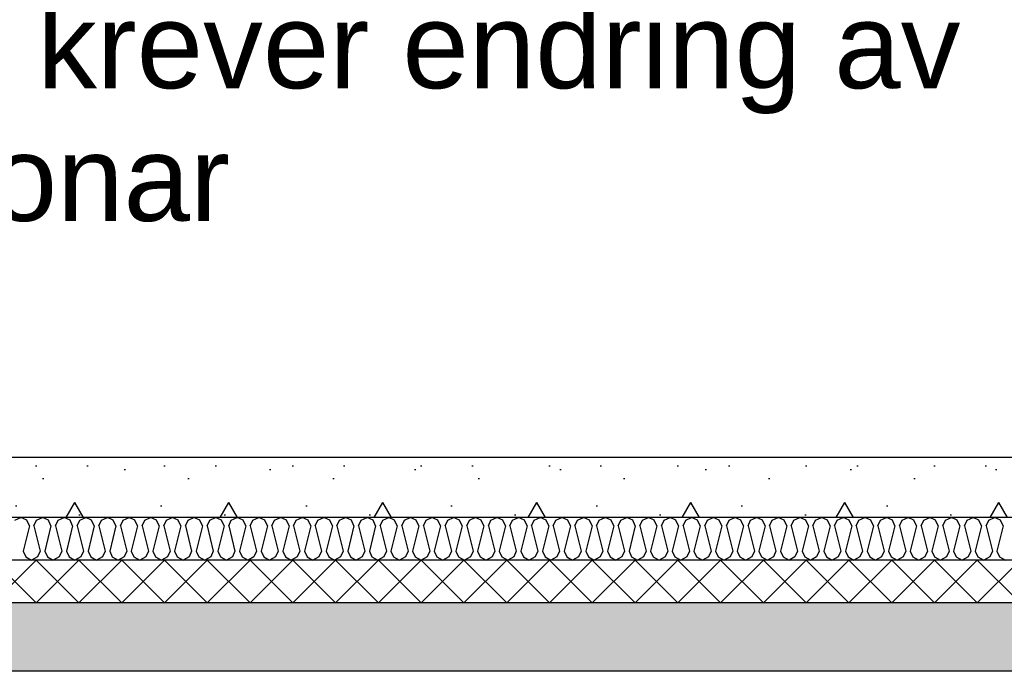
# Model space of a CAD drawing. Header units: millimetres. Extents: x -82116 to -59237, y -2070 to 13065.
# Tile 16 of 66: x -72769 to -71618, y 3570 to 4332. Entities that reach past the tile are written whole.
import ezdxf

# ---------------------------------------------------------------- set-up
doc = ezdxf.new("R2010")
doc.units = ezdxf.units.MM
doc.header["$LTSCALE"] = 0.5
doc.header["$MEASUREMENT"] = 0
doc.linetypes.add('PLINE', pattern=[0])
for name, color, linetype in [('252- Gulv på grunn_ bunnplate', 7, 'Continuous'), ('252- Gulv på grunn_ bunnplate (Skravur)', 7, 'Continuous'), ('253- Oppforet gulv_ påstøp', 7, 'Continuous'), ('253- Oppforet gulv_ påstøp (Skravur)', 7, 'Continuous'), ('832- Tekst bygning(Nye konstruksjoner)', 7, 'Continuous')]:
    doc.layers.add(name, color=color, linetype=linetype)
doc.styles.add('GENERATED_STYLE_3', font='arial.ttf')
doc.dimstyles.new('GENERATED_STYLE__2', dxfattribs={"dimtxt": 0.18, "dimasz": 182.4, "dimexe": 0.18, "dimexo": 0.0625, "dimgap": 0, "dimtad": 0, "dimtih": 1, "dimtoh": 1, "dimdec": 4, "dimzin": 0, "dimdsep": 46, "dimcen": 0.09, "dimadec": 0, "dimazin": 0, "dimtfac": 1, "dimtdec": 4, "dimtmove": 0, "dimatfit": 3, "dimldrblk": 'ARROWHEAD_5', "dimfxl": 1, "dimtolj": 1, "dimtzin": 0, "dimarcsym": 0})
pattern_1 = [(0, (0, 0), (0, 311.7692), [30, -150]), (0, (90, 155.9), (0, 311.7692), [30, -150]), (60, (0, 0), (-270, 155.8846), [30, -150]), (60, (180, 0), (-270, 155.8846), [30, -150]), (120, (30, 0), (270, 155.8846), [30, -150]), (120, (210, 0), (270, 155.8846), [30, -150]), (0, (0, 30), (0, 60.000002), [0, -60, 0, -90.000004]), (45, (30, 30), (-42.42641, 42.42641), [0, -45, 0, -75.000003])]

# ---------------------------------------------------------------- blocks, each defined once
blk = doc.blocks.new('*X8')
at = {"layer": '253- Oppforet gulv_ påstøp (Skravur)', "linetype": 'PLINE'}
for p, q in [((-72800, 3650), (-72750, 3700)), ((-72750, 3650), (-72800, 3700)), ((-72750, 3650), (-72700, 3700)), ((-72700, 3650), (-72750, 3700)), ((-72700, 3650), (-72650, 3700)), ((-72650, 3650), (-72700, 3700)), ((-72650, 3650), (-72600, 3700)), ((-72600, 3650), (-72650, 3700)), ((-72600, 3650), (-72550, 3700)), ((-72550, 3650), (-72600, 3700)), ((-72550, 3650), (-72500, 3700)), ((-72500, 3650), (-72550, 3700)), ((-72500, 3650), (-72450, 3700)), ((-72450, 3650), (-72500, 3700)), ((-72450, 3650), (-72400, 3700)), ((-72400, 3650), (-72450, 3700)), ((-72400, 3650), (-72350, 3700)), ((-72350, 3650), (-72400, 3700)), ((-72350, 3650), (-72300, 3700)), ((-72300, 3650), (-72350, 3700)), ((-72300, 3650), (-72250, 3700)), ((-72250, 3650), (-72300, 3700)), ((-72250, 3650), (-72200, 3700)), ((-72200, 3650), (-72250, 3700)), ((-72200, 3650), (-72150, 3700)), ((-72150, 3650), (-72200, 3700)), ((-72150, 3650), (-72100, 3700)), ((-72100, 3650), (-72150, 3700)), ((-72100, 3650), (-72050, 3700)), ((-72050, 3650), (-72100, 3700)), ((-72050, 3650), (-72000, 3700)), ((-72000, 3650), (-72050, 3700)), ((-72000, 3650), (-71950, 3700)), ((-71950, 3650), (-72000, 3700)), ((-71950, 3650), (-71900, 3700)), ((-71900, 3650), (-71950, 3700)), ((-71900, 3650), (-71850, 3700)), ((-71850, 3650), (-71900, 3700)), ((-71850, 3650), (-71800, 3700)), ((-71800, 3650), (-71850, 3700)), ((-71800, 3650), (-71750, 3700)), ((-71750, 3650), (-71800, 3700)), ((-71750, 3650), (-71700, 3700)), ((-71700, 3650), (-71750, 3700)), ((-71700, 3650), (-71650, 3700)), ((-71650, 3650), (-71700, 3700)), ((-71650, 3650), (-71600, 3700)), ((-71600, 3650), (-71650, 3700))]:
    blk.add_line(p, q, dxfattribs=at)
blk = doc.blocks.new('*X9')
at = {"layer": '253- Oppforet gulv_ påstøp (Skravur)', "linetype": 'PLINE'}
for p, q in [((-72774.8, 3746.7), (-72767.9, 3750)), ((-72761, 3746.7), (-72767.9, 3750)), ((-72757.9, 3740), (-72761, 3746.7)), ((-72752.6, 3740), (-72749.6, 3746.7)), ((-72749.6, 3746.7), (-72742.6, 3750)), ((-72735.7, 3746.7), (-72742.6, 3750)), ((-72732.7, 3740), (-72735.7, 3746.7)), ((-72727.3, 3740), (-72724.3, 3746.7)), ((-72724.3, 3746.7), (-72717.4, 3750)), ((-72710.4, 3746.7), (-72717.4, 3750)), ((-72707.4, 3740), (-72710.4, 3746.7)), ((-72702, 3740), (-72699, 3746.7)), ((-72699, 3746.7), (-72692.1, 3750)), ((-72685.2, 3746.7), (-72692.1, 3750)), ((-72682.1, 3740), (-72685.2, 3746.7)), ((-72676.8, 3740), (-72673.7, 3746.7)), ((-72673.7, 3746.7), (-72666.8, 3750)), ((-72659.9, 3746.7), (-72666.8, 3750)), ((-72656.8, 3740), (-72659.9, 3746.7)), ((-72651.5, 3740), (-72648.4, 3746.7)), ((-72648.4, 3746.7), (-72641.5, 3750)), ((-72634.6, 3746.7), (-72641.5, 3750)), ((-72631.5, 3740), (-72634.6, 3746.7)), ((-72626.2, 3740), (-72623.1, 3746.7)), ((-72623.1, 3746.7), (-72616.2, 3750)), ((-72609.3, 3746.7), (-72616.2, 3750)), ((-72606.2, 3740), (-72609.3, 3746.7)), ((-72600.9, 3740), (-72597.8, 3746.7)), ((-72597.8, 3746.7), (-72590.9, 3750)), ((-72584, 3746.7), (-72590.9, 3750)), ((-72580.9, 3740), (-72584, 3746.7)), ((-72575.6, 3740), (-72572.5, 3746.7)), ((-72572.5, 3746.7), (-72565.6, 3750)), ((-72558.7, 3746.7), (-72565.6, 3750)), ((-72555.6, 3740), (-72558.7, 3746.7)), ((-72550.3, 3740), (-72547.2, 3746.7)), ((-72547.2, 3746.7), (-72540.3, 3750)), ((-72533.4, 3746.7), (-72540.3, 3750)), ((-72530.3, 3740), (-72533.4, 3746.7)), ((-72525, 3740), (-72521.9, 3746.7)), ((-72521.9, 3746.7), (-72515, 3750)), ((-72508.1, 3746.7), (-72515, 3750)), ((-72505, 3740), (-72508.1, 3746.7)), ((-72499.7, 3740), (-72496.6, 3746.7)), ((-72496.6, 3746.7), (-72489.7, 3750)), ((-72482.8, 3746.7), (-72489.7, 3750)), ((-72479.7, 3740), (-72482.8, 3746.7)), ((-72474.4, 3740), (-72471.3, 3746.7)), ((-72471.3, 3746.7), (-72464.4, 3750)), ((-72457.5, 3746.7), (-72464.4, 3750)), ((-72454.4, 3740), (-72457.5, 3746.7)), ((-72449.1, 3740), (-72446, 3746.7)), ((-72446, 3746.7), (-72439.1, 3750)), ((-72432.2, 3746.7), (-72439.1, 3750)), ((-72429.1, 3740), (-72432.2, 3746.7)), ((-72423.8, 3740), (-72420.7, 3746.7)), ((-72420.7, 3746.7), (-72413.8, 3750)), ((-72406.9, 3746.7), (-72413.8, 3750)), ((-72403.8, 3740), (-72406.9, 3746.7)), ((-72398.5, 3740), (-72395.5, 3746.7)), ((-72395.5, 3746.7), (-72388.5, 3750)), ((-72381.6, 3746.7), (-72388.5, 3750)), ((-72378.6, 3740), (-72381.6, 3746.7)), ((-72373.2, 3740), (-72370.2, 3746.7)), ((-72370.2, 3746.7), (-72363.3, 3750)), ((-72356.3, 3746.7), (-72363.3, 3750)), ((-72353.3, 3740), (-72356.3, 3746.7)), ((-72347.9, 3740), (-72344.9, 3746.7)), ((-72344.9, 3746.7), (-72338, 3750)), ((-72331.1, 3746.7), (-72338, 3750)), ((-72328, 3740), (-72331.1, 3746.7)), ((-72322.7, 3740), (-72319.6, 3746.7)), ((-72319.6, 3746.7), (-72312.7, 3750)), ((-72305.8, 3746.7), (-72312.7, 3750)), ((-72302.7, 3740), (-72305.8, 3746.7)), ((-72297.4, 3740), (-72294.3, 3746.7)), ((-72294.3, 3746.7), (-72287.4, 3750)), ((-72280.5, 3746.7), (-72287.4, 3750)), ((-72277.4, 3740), (-72280.5, 3746.7)), ((-72272.1, 3740), (-72269, 3746.7)), ((-72269, 3746.7), (-72262.1, 3750)), ((-72255.2, 3746.7), (-72262.1, 3750)), ((-72252.1, 3740), (-72255.2, 3746.7)), ((-72246.8, 3740), (-72243.7, 3746.7)), ((-72243.7, 3746.7), (-72236.8, 3750)), ((-72229.9, 3746.7), (-72236.8, 3750)), ((-72226.8, 3740), (-72229.9, 3746.7)), ((-72221.5, 3740), (-72218.4, 3746.7)), ((-72218.4, 3746.7), (-72211.5, 3750)), ((-72204.6, 3746.7), (-72211.5, 3750)), ((-72201.5, 3740), (-72204.6, 3746.7)), ((-72196.2, 3740), (-72193.1, 3746.7)), ((-72193.1, 3746.7), (-72186.2, 3750)), ((-72179.3, 3746.7), (-72186.2, 3750)), ((-72176.2, 3740), (-72179.3, 3746.7)), ((-72170.9, 3740), (-72167.8, 3746.7)), ((-72167.8, 3746.7), (-72160.9, 3750)), ((-72154, 3746.7), (-72160.9, 3750)), ((-72150.9, 3740), (-72154, 3746.7)), ((-72145.6, 3740), (-72142.5, 3746.7)), ((-72142.5, 3746.7), (-72135.6, 3750)), ((-72128.7, 3746.7), (-72135.6, 3750)), ((-72125.6, 3740), (-72128.7, 3746.7)), ((-72120.3, 3740), (-72117.2, 3746.7)), ((-72117.2, 3746.7), (-72110.3, 3750)), ((-72103.4, 3746.7), (-72110.3, 3750)), ((-72100.3, 3740), (-72103.4, 3746.7)), ((-72095, 3740), (-72091.9, 3746.7)), ((-72091.9, 3746.7), (-72085, 3750)), ((-72078.1, 3746.7), (-72085, 3750)), ((-72075, 3740), (-72078.1, 3746.7)), ((-72069.7, 3740), (-72066.6, 3746.7)), ((-72066.6, 3746.7), (-72059.7, 3750)), ((-72052.8, 3746.7), (-72059.7, 3750)), ((-72049.7, 3740), (-72052.8, 3746.7)), ((-72044.4, 3740), (-72041.3, 3746.7)), ((-72041.3, 3746.7), (-72034.4, 3750)), ((-72027.5, 3746.7), (-72034.4, 3750)), ((-72024.5, 3740), (-72027.5, 3746.7)), ((-72019.1, 3740), (-72016.1, 3746.7)), ((-72016.1, 3746.7), (-72009.1, 3750)), ((-72002.2, 3746.7), (-72009.1, 3750)), ((-71999.2, 3740), (-72002.2, 3746.7)), ((-71993.8, 3740), (-71990.8, 3746.7)), ((-71990.8, 3746.7), (-71983.9, 3750)), ((-71976.9, 3746.7), (-71983.9, 3750)), ((-71973.9, 3740), (-71976.9, 3746.7)), ((-71968.6, 3740), (-71965.5, 3746.7)), ((-71965.5, 3746.7), (-71958.6, 3750)), ((-71951.7, 3746.7), (-71958.6, 3750)), ((-71948.6, 3740), (-71951.7, 3746.7)), ((-71943.3, 3740), (-71940.2, 3746.7)), ((-71940.2, 3746.7), (-71933.3, 3750)), ((-71926.4, 3746.7), (-71933.3, 3750)), ((-71923.3, 3740), (-71926.4, 3746.7)), ((-71918, 3740), (-71914.9, 3746.7)), ((-71914.9, 3746.7), (-71908, 3750)), ((-71901.1, 3746.7), (-71908, 3750)), ((-71898, 3740), (-71901.1, 3746.7)), ((-71892.7, 3740), (-71889.6, 3746.7)), ((-71889.6, 3746.7), (-71882.7, 3750)), ((-71875.8, 3746.7), (-71882.7, 3750)), ((-71872.7, 3740), (-71875.8, 3746.7)), ((-71867.4, 3740), (-71864.3, 3746.7)), ((-71864.3, 3746.7), (-71857.4, 3750)), ((-71850.5, 3746.7), (-71857.4, 3750)), ((-71847.4, 3740), (-71850.5, 3746.7)), ((-71842.1, 3740), (-71839, 3746.7)), ((-71839, 3746.7), (-71832.1, 3750)), ((-71825.2, 3746.7), (-71832.1, 3750)), ((-71822.1, 3740), (-71825.2, 3746.7)), ((-71816.8, 3740), (-71813.7, 3746.7)), ((-71813.7, 3746.7), (-71806.8, 3750)), ((-71799.9, 3746.7), (-71806.8, 3750)), ((-71796.8, 3740), (-71799.9, 3746.7)), ((-71791.5, 3740), (-71788.4, 3746.7)), ((-71788.4, 3746.7), (-71781.5, 3750)), ((-71774.6, 3746.7), (-71781.5, 3750)), ((-71771.5, 3740), (-71774.6, 3746.7)), ((-71766.2, 3740), (-71763.1, 3746.7)), ((-71763.1, 3746.7), (-71756.2, 3750)), ((-71749.3, 3746.7), (-71756.2, 3750)), ((-71746.2, 3740), (-71749.3, 3746.7)), ((-71740.9, 3740), (-71737.8, 3746.7)), ((-71737.8, 3746.7), (-71730.9, 3750)), ((-71724, 3746.7), (-71730.9, 3750)), ((-71720.9, 3740), (-71724, 3746.7)), ((-71715.6, 3740), (-71712.5, 3746.7)), ((-71712.5, 3746.7), (-71705.6, 3750)), ((-71698.7, 3746.7), (-71705.6, 3750)), ((-71695.6, 3740), (-71698.7, 3746.7)), ((-71690.3, 3740), (-71687.2, 3746.7)), ((-71687.2, 3746.7), (-71680.3, 3750)), ((-71673.4, 3746.7), (-71680.3, 3750)), ((-71670.4, 3740), (-71673.4, 3746.7)), ((-71665, 3740), (-71662, 3746.7)), ((-71662, 3746.7), (-71655, 3750)), ((-71648.1, 3746.7), (-71655, 3750)), ((-71645.1, 3740), (-71648.1, 3746.7)), ((-71639.7, 3740), (-71636.7, 3746.7)), ((-71636.7, 3746.7), (-71629.8, 3750)), ((-71622.8, 3746.7), (-71629.8, 3750)), ((-71619.8, 3740), (-71622.8, 3746.7)), ((-72757.9, 3740), (-72765.3, 3710.6)), ((-72752.6, 3740), (-72745.3, 3710.6)), ((-72732.7, 3740), (-72740, 3710.6)), ((-72727.3, 3740), (-72720, 3710.6)), ((-72707.4, 3740), (-72714.7, 3710.6)), ((-72702, 3740), (-72694.7, 3710.6)), ((-72682.1, 3740), (-72689.4, 3710.6)), ((-72676.8, 3740), (-72669.4, 3710.6)), ((-72656.8, 3740), (-72664.1, 3710.6)), ((-72651.5, 3740), (-72644.1, 3710.6)), ((-72631.5, 3740), (-72638.8, 3710.6)), ((-72626.2, 3740), (-72618.8, 3710.6)), ((-72606.2, 3740), (-72613.5, 3710.6)), ((-72600.9, 3740), (-72593.5, 3710.6)), ((-72580.9, 3740), (-72588.2, 3710.6)), ((-72575.6, 3740), (-72568.3, 3710.6)), ((-72555.6, 3740), (-72562.9, 3710.6)), ((-72550.3, 3740), (-72543, 3710.6)), ((-72530.3, 3740), (-72537.6, 3710.6)), ((-72525, 3740), (-72517.7, 3710.6)), ((-72505, 3740), (-72512.4, 3710.6)), ((-72499.7, 3740), (-72492.4, 3710.6)), ((-72479.7, 3740), (-72487.1, 3710.6)), ((-72474.4, 3740), (-72467.1, 3710.6)), ((-72454.4, 3740), (-72461.8, 3710.6)), ((-72449.1, 3740), (-72441.8, 3710.6)), ((-72429.1, 3740), (-72436.5, 3710.6)), ((-72423.8, 3740), (-72416.5, 3710.6)), ((-72403.8, 3740), (-72411.2, 3710.6)), ((-72398.5, 3740), (-72391.2, 3710.6)), ((-72378.6, 3740), (-72385.9, 3710.6)), ((-72373.2, 3740), (-72365.9, 3710.6)), ((-72353.3, 3740), (-72360.6, 3710.6)), ((-72347.9, 3740), (-72340.6, 3710.6)), ((-72328, 3740), (-72335.3, 3710.6)), ((-72322.7, 3740), (-72315.3, 3710.6)), ((-72302.7, 3740), (-72310, 3710.6)), ((-72297.4, 3740), (-72290, 3710.6)), ((-72277.4, 3740), (-72284.7, 3710.6)), ((-72272.1, 3740), (-72264.7, 3710.6)), ((-72252.1, 3740), (-72259.4, 3710.6)), ((-72246.8, 3740), (-72239.4, 3710.6)), ((-72226.8, 3740), (-72234.1, 3710.6)), ((-72221.5, 3740), (-72214.1, 3710.6)), ((-72201.5, 3740), (-72208.8, 3710.6)), ((-72196.2, 3740), (-72188.9, 3710.6)), ((-72176.2, 3740), (-72183.5, 3710.6)), ((-72170.9, 3740), (-72163.6, 3710.6)), ((-72150.9, 3740), (-72158.2, 3710.6)), ((-72145.6, 3740), (-72138.3, 3710.6)), ((-72125.6, 3740), (-72133, 3710.6)), ((-72120.3, 3740), (-72113, 3710.6)), ((-72100.3, 3740), (-72107.7, 3710.6)), ((-72095, 3740), (-72087.7, 3710.6)), ((-72075, 3740), (-72082.4, 3710.6)), ((-72069.7, 3740), (-72062.4, 3710.6)), ((-72049.7, 3740), (-72057.1, 3710.6)), ((-72044.4, 3740), (-72037.1, 3710.6)), ((-72024.5, 3740), (-72031.8, 3710.6)), ((-72019.1, 3740), (-72011.8, 3710.6)), ((-71999.2, 3740), (-72006.5, 3710.6)), ((-71993.8, 3740), (-71986.5, 3710.6)), ((-71973.9, 3740), (-71981.2, 3710.6)), ((-71968.6, 3740), (-71961.2, 3710.6)), ((-71948.6, 3740), (-71955.9, 3710.6)), ((-71943.3, 3740), (-71935.9, 3710.6)), ((-71923.3, 3740), (-71930.6, 3710.6)), ((-71918, 3740), (-71910.6, 3710.6)), ((-71898, 3740), (-71905.3, 3710.6)), ((-71892.7, 3740), (-71885.3, 3710.6)), ((-71872.7, 3740), (-71880, 3710.6)), ((-71867.4, 3740), (-71860, 3710.6)), ((-71847.4, 3740), (-71854.7, 3710.6)), ((-71842.1, 3740), (-71834.8, 3710.6)), ((-71822.1, 3740), (-71829.4, 3710.6)), ((-71816.8, 3740), (-71809.5, 3710.6)), ((-71796.8, 3740), (-71804.1, 3710.6)), ((-71791.5, 3740), (-71784.2, 3710.6)), ((-71771.5, 3740), (-71778.9, 3710.6)), ((-71766.2, 3740), (-71758.9, 3710.6)), ((-71746.2, 3740), (-71753.6, 3710.6)), ((-71740.9, 3740), (-71733.6, 3710.6)), ((-71720.9, 3740), (-71728.3, 3710.6)), ((-71715.6, 3740), (-71708.3, 3710.6)), ((-71695.6, 3740), (-71703, 3710.6)), ((-71690.3, 3740), (-71683, 3710.6)), ((-71670.4, 3740), (-71677.7, 3710.6)), ((-71665, 3740), (-71657.7, 3710.6)), ((-71645.1, 3740), (-71652.4, 3710.6)), ((-71639.7, 3740), (-71632.4, 3710.6)), ((-71619.8, 3740), (-71627.1, 3710.6)), ((-72765.3, 3710.6), (-72762.2, 3703.9)), ((-72745.3, 3710.6), (-72748.4, 3703.9)), ((-72740, 3710.6), (-72736.9, 3703.9)), ((-72720, 3710.6), (-72723.1, 3703.9)), ((-72714.7, 3710.6), (-72711.6, 3703.9)), ((-72694.7, 3710.6), (-72697.8, 3703.9)), ((-72689.4, 3710.6), (-72686.3, 3703.9)), ((-72669.4, 3710.6), (-72672.5, 3703.9)), ((-72664.1, 3710.6), (-72661, 3703.9)), ((-72644.1, 3710.6), (-72647.2, 3703.9)), ((-72638.8, 3710.6), (-72635.7, 3703.9)), ((-72618.8, 3710.6), (-72621.9, 3703.9)), ((-72613.5, 3710.6), (-72610.4, 3703.9)), ((-72593.5, 3710.6), (-72596.6, 3703.9)), ((-72588.2, 3710.6), (-72585.1, 3703.9)), ((-72568.3, 3710.6), (-72571.3, 3703.9)), ((-72562.9, 3710.6), (-72559.9, 3703.9)), ((-72543, 3710.6), (-72546, 3703.9)), ((-72537.6, 3710.6), (-72534.6, 3703.9)), ((-72517.7, 3710.6), (-72520.7, 3703.9)), ((-72512.4, 3710.6), (-72509.3, 3703.9)), ((-72492.4, 3710.6), (-72495.5, 3703.9)), ((-72487.1, 3710.6), (-72484, 3703.9)), ((-72467.1, 3710.6), (-72470.2, 3703.9)), ((-72461.8, 3710.6), (-72458.7, 3703.9)), ((-72441.8, 3710.6), (-72444.9, 3703.9)), ((-72436.5, 3710.6), (-72433.4, 3703.9)), ((-72416.5, 3710.6), (-72419.6, 3703.9)), ((-72411.2, 3710.6), (-72408.1, 3703.9)), ((-72391.2, 3710.6), (-72394.3, 3703.9)), ((-72385.9, 3710.6), (-72382.8, 3703.9)), ((-72365.9, 3710.6), (-72369, 3703.9)), ((-72360.6, 3710.6), (-72357.5, 3703.9)), ((-72340.6, 3710.6), (-72343.7, 3703.9)), ((-72335.3, 3710.6), (-72332.2, 3703.9)), ((-72315.3, 3710.6), (-72318.4, 3703.9)), ((-72310, 3710.6), (-72306.9, 3703.9)), ((-72290, 3710.6), (-72293.1, 3703.9)), ((-72284.7, 3710.6), (-72281.6, 3703.9)), ((-72264.7, 3710.6), (-72267.8, 3703.9)), ((-72259.4, 3710.6), (-72256.3, 3703.9)), ((-72239.4, 3710.6), (-72242.5, 3703.9)), ((-72234.1, 3710.6), (-72231, 3703.9)), ((-72214.1, 3710.6), (-72217.2, 3703.9)), ((-72208.8, 3710.6), (-72205.8, 3703.9)), ((-72188.9, 3710.6), (-72191.9, 3703.9)), ((-72183.5, 3710.6), (-72180.5, 3703.9)), ((-72163.6, 3710.6), (-72166.6, 3703.9)), ((-72158.2, 3710.6), (-72155.2, 3703.9)), ((-72138.3, 3710.6), (-72141.4, 3703.9)), ((-72133, 3710.6), (-72129.9, 3703.9)), ((-72113, 3710.6), (-72116.1, 3703.9)), ((-72107.7, 3710.6), (-72104.6, 3703.9)), ((-72087.7, 3710.6), (-72090.8, 3703.9)), ((-72082.4, 3710.6), (-72079.3, 3703.9)), ((-72062.4, 3710.6), (-72065.5, 3703.9)), ((-72057.1, 3710.6), (-72054, 3703.9)), ((-72037.1, 3710.6), (-72040.2, 3703.9)), ((-72031.8, 3710.6), (-72028.7, 3703.9)), ((-72011.8, 3710.6), (-72014.9, 3703.9)), ((-72006.5, 3710.6), (-72003.4, 3703.9)), ((-71986.5, 3710.6), (-71989.6, 3703.9)), ((-71981.2, 3710.6), (-71978.1, 3703.9)), ((-71961.2, 3710.6), (-71964.3, 3703.9)), ((-71955.9, 3710.6), (-71952.8, 3703.9)), ((-71935.9, 3710.6), (-71939, 3703.9)), ((-71930.6, 3710.6), (-71927.5, 3703.9)), ((-71910.6, 3710.6), (-71913.7, 3703.9)), ((-71905.3, 3710.6), (-71902.2, 3703.9)), ((-71885.3, 3710.6), (-71888.4, 3703.9)), ((-71880, 3710.6), (-71876.9, 3703.9)), ((-71860, 3710.6), (-71863.1, 3703.9)), ((-71854.7, 3710.6), (-71851.7, 3703.9)), ((-71834.8, 3710.6), (-71837.8, 3703.9)), ((-71829.4, 3710.6), (-71826.4, 3703.9)), ((-71809.5, 3710.6), (-71812.5, 3703.9)), ((-71804.1, 3710.6), (-71801.1, 3703.9)), ((-71784.2, 3710.6), (-71787.3, 3703.9)), ((-71778.9, 3710.6), (-71775.8, 3703.9)), ((-71758.9, 3710.6), (-71762, 3703.9)), ((-71753.6, 3710.6), (-71750.5, 3703.9)), ((-71733.6, 3710.6), (-71736.7, 3703.9)), ((-71728.3, 3710.6), (-71725.2, 3703.9)), ((-71708.3, 3710.6), (-71711.4, 3703.9)), ((-71703, 3710.6), (-71699.9, 3703.9)), ((-71683, 3710.6), (-71686.1, 3703.9)), ((-71677.7, 3710.6), (-71674.6, 3703.9)), ((-71657.7, 3710.6), (-71660.8, 3703.9)), ((-71652.4, 3710.6), (-71649.3, 3703.9)), ((-71632.4, 3710.6), (-71635.5, 3703.9)), ((-71627.1, 3710.6), (-71624, 3703.9)), ((-72762.2, 3703.9), (-72755.3, 3700)), ((-72748.4, 3703.9), (-72755.3, 3700)), ((-72736.9, 3703.9), (-72730, 3700)), ((-72723.1, 3703.9), (-72730, 3700)), ((-72711.6, 3703.9), (-72704.7, 3700)), ((-72697.8, 3703.9), (-72704.7, 3700)), ((-72686.3, 3703.9), (-72679.4, 3700)), ((-72672.5, 3703.9), (-72679.4, 3700)), ((-72661, 3703.9), (-72654.1, 3700)), ((-72647.2, 3703.9), (-72654.1, 3700)), ((-72635.7, 3703.9), (-72628.8, 3700)), ((-72621.9, 3703.9), (-72628.8, 3700)), ((-72610.4, 3703.9), (-72603.5, 3700)), ((-72596.6, 3703.9), (-72603.5, 3700)), ((-72585.1, 3703.9), (-72578.2, 3700)), ((-72571.3, 3703.9), (-72578.2, 3700)), ((-72559.9, 3703.9), (-72552.9, 3700)), ((-72546, 3703.9), (-72552.9, 3700)), ((-72534.6, 3703.9), (-72527.7, 3700)), ((-72520.7, 3703.9), (-72527.7, 3700)), ((-72509.3, 3703.9), (-72502.4, 3700)), ((-72495.5, 3703.9), (-72502.4, 3700)), ((-72484, 3703.9), (-72477.1, 3700)), ((-72470.2, 3703.9), (-72477.1, 3700)), ((-72458.7, 3703.9), (-72451.8, 3700)), ((-72444.9, 3703.9), (-72451.8, 3700)), ((-72433.4, 3703.9), (-72426.5, 3700)), ((-72419.6, 3703.9), (-72426.5, 3700)), ((-72408.1, 3703.9), (-72401.2, 3700)), ((-72394.3, 3703.9), (-72401.2, 3700)), ((-72382.8, 3703.9), (-72375.9, 3700)), ((-72369, 3703.9), (-72375.9, 3700)), ((-72357.5, 3703.9), (-72350.6, 3700)), ((-72343.7, 3703.9), (-72350.6, 3700)), ((-72332.2, 3703.9), (-72325.3, 3700)), ((-72318.4, 3703.9), (-72325.3, 3700)), ((-72306.9, 3703.9), (-72300, 3700)), ((-72293.1, 3703.9), (-72300, 3700)), ((-72281.6, 3703.9), (-72274.7, 3700)), ((-72267.8, 3703.9), (-72274.7, 3700)), ((-72256.3, 3703.9), (-72249.4, 3700)), ((-72242.5, 3703.9), (-72249.4, 3700)), ((-72231, 3703.9), (-72224.1, 3700)), ((-72217.2, 3703.9), (-72224.1, 3700)), ((-72205.8, 3703.9), (-72198.8, 3700)), ((-72191.9, 3703.9), (-72198.8, 3700)), ((-72180.5, 3703.9), (-72173.6, 3700)), ((-72166.6, 3703.9), (-72173.6, 3700)), ((-72155.2, 3703.9), (-72148.3, 3700)), ((-72141.4, 3703.9), (-72148.3, 3700)), ((-72129.9, 3703.9), (-72123, 3700)), ((-72116.1, 3703.9), (-72123, 3700)), ((-72104.6, 3703.9), (-72097.7, 3700)), ((-72090.8, 3703.9), (-72097.7, 3700)), ((-72079.3, 3703.9), (-72072.4, 3700)), ((-72065.5, 3703.9), (-72072.4, 3700)), ((-72054, 3703.9), (-72047.1, 3700)), ((-72040.2, 3703.9), (-72047.1, 3700)), ((-72028.7, 3703.9), (-72021.8, 3700)), ((-72014.9, 3703.9), (-72021.8, 3700)), ((-72003.4, 3703.9), (-71996.5, 3700)), ((-71989.6, 3703.9), (-71996.5, 3700)), ((-71978.1, 3703.9), (-71971.2, 3700)), ((-71964.3, 3703.9), (-71971.2, 3700)), ((-71952.8, 3703.9), (-71945.9, 3700)), ((-71939, 3703.9), (-71945.9, 3700)), ((-71927.5, 3703.9), (-71920.6, 3700)), ((-71913.7, 3703.9), (-71920.6, 3700)), ((-71902.2, 3703.9), (-71895.3, 3700)), ((-71888.4, 3703.9), (-71895.3, 3700)), ((-71876.9, 3703.9), (-71870, 3700)), ((-71863.1, 3703.9), (-71870, 3700)), ((-71851.7, 3703.9), (-71844.7, 3700)), ((-71837.8, 3703.9), (-71844.7, 3700)), ((-71826.4, 3703.9), (-71819.5, 3700)), ((-71812.5, 3703.9), (-71819.5, 3700)), ((-71801.1, 3703.9), (-71794.2, 3700)), ((-71787.3, 3703.9), (-71794.2, 3700)), ((-71775.8, 3703.9), (-71768.9, 3700)), ((-71762, 3703.9), (-71768.9, 3700)), ((-71750.5, 3703.9), (-71743.6, 3700)), ((-71736.7, 3703.9), (-71743.6, 3700)), ((-71725.2, 3703.9), (-71718.3, 3700)), ((-71711.4, 3703.9), (-71718.3, 3700)), ((-71699.9, 3703.9), (-71693, 3700)), ((-71686.1, 3703.9), (-71693, 3700)), ((-71674.6, 3703.9), (-71667.7, 3700)), ((-71660.8, 3703.9), (-71667.7, 3700)), ((-71649.3, 3703.9), (-71642.4, 3700)), ((-71635.5, 3703.9), (-71642.4, 3700)), ((-71624, 3703.9), (-71617.1, 3700))]:
    blk.add_line(p, q, dxfattribs=at)
blk = doc.blocks.new('ARROWHEAD_5')
at = {"linetype": 'Continuous'}
blk.add_hatch(color=256, dxfattribs=at).paths.add_polyline_path([(-1, 0.2679), (0, 0), (-1, -0.2679)])
blk.add_line((0, 0), (-1, 0), dxfattribs=at)

msp = doc.modelspace()

# ---------------------------------------------------------------- hatches: boundary and pattern name
at = {"layer": '252- Gulv på grunn_ bunnplate (Skravur)', "linetype": 'Continuous'}
h = msp.add_hatch(dxfattribs=at)
h.set_pattern_fill('Betong_strukturell', color=256, style=0, pattern_type=2)
h.set_pattern_definition(pattern_1)
h.paths.add_polyline_path([(-77588.2, 3570), (-61453.2, 3570), (-61453.2, 3650), (-77588.2, 3650)])
at = {"layer": '253- Oppforet gulv_ påstøp (Skravur)', "linetype": 'Continuous'}
h = msp.add_hatch(dxfattribs=at)
h.set_pattern_fill('Betong_strukturell', color=256, style=0, pattern_type=2)
h.set_pattern_definition(pattern_1)
h.paths.add_polyline_path([(-70943.2, 3750), (-70943.2, 3820), (-74733.2, 3820), (-74733.2, 3750)])

# ---------------------------------------------------------------- linework, layer by layer
at = {"layer": '252- Gulv på grunn_ bunnplate', "linetype": 'PLINE'}
msp.add_line((-67223.2, 3570), (-77588.2, 3570), dxfattribs=at)
at = {"layer": '252- Gulv på grunn_ bunnplate', "linetype": 'PLINE', "flags": 128}
msp.add_lwpolyline([(-67223.2, 3650), (-70768.2, 3650), (-70943.2, 3650), (-74733.2, 3650), (-74783.2, 3650), (-77588.2, 3650)], dxfattribs=at)
at = {"layer": '253- Oppforet gulv_ påstøp', "linetype": 'PLINE'}
for p, q in [((-70943.2, 3820), (-74733.2, 3820)), ((-70943.2, 3750), (-74733.2, 3750)), ((-70943.2, 3700), (-74733.2, 3700))]:
    msp.add_line(p, q, dxfattribs=at)

# ---------------------------------------------------------------- block references
at = {"layer": '253- Oppforet gulv_ påstøp'}
for name in ['*X9', '*X8']:
    msp.add_blockref(name, (0, 0), dxfattribs=at)

# ---------------------------------------------------------------- texts
at = {"layer": '832- Tekst bygning(Nye konstruksjoner)', "linetype": 'Continuous', "insert": (-74519, 4066.5), "char_height": 100, "attachment_point": 7, "line_spacing_factor": 0.930913, "style": 'GENERATED_STYLE_3'}
msp.add_mtext('\\A1;{\\pql;\\fArial|b0|i0|c0|p0;\\W1.000000;Romma sine \\fArial|b0|i0|c0|p0;\\W1.000000;nye \\fArial|b0|i0|c0|p0;\\W1.000000;funksjonar krever endri\\fArial|b0|i0|c0|p0;\\W1.000000;n\\fArial|b0|i0|c0|p0;\\W1.000000;g av \\P\\pql;\\fArial|b0|i0|c0|p0;\\W1.000000;eksisterande golvkonstruksjonar}', dxfattribs=at)

# ---------------------------------------------------------------- leaders
at = {"layer": '832- Tekst bygning(Nye konstruksjoner)', "linetype": 'PLINE', "annotation_type": 0, "has_hookline": 1, "hookline_direction": 0, "text_width": 2834.4}
msp.add_leader([(-74680.8, 3791.9), (-74628.1, 4066.5), (-74701.4, 4021), (-74519, 4021)], dimstyle='GENERATED_STYLE__2', dxfattribs=at)

doc.saveas('drawing.dxf')
